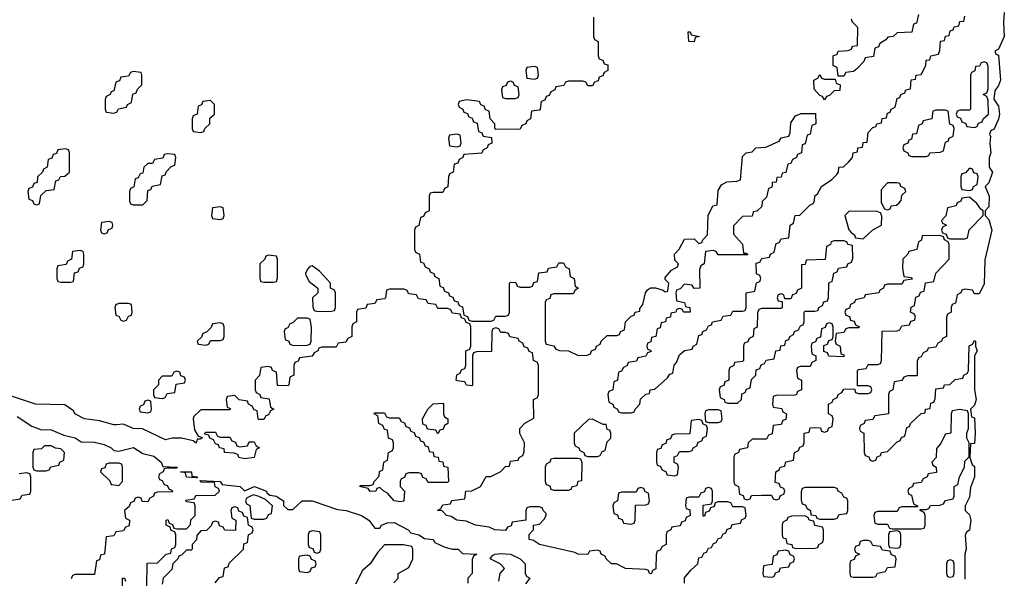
# Model space of a CAD drawing. Header units: inches. Extents: x 2710028 to 2964570, y 496606 to 722708.
# Tile 220 of 228: x 2909600 to 2913674, y 681190 to 683500. Entities that reach past the tile are written whole.
import ezdxf

# ---------------------------------------------------------------- set-up
doc = ezdxf.new("R2010")
doc.units = ezdxf.units.IN
doc.header["$MEASUREMENT"] = 0
doc.layers.add('C9608', color=7, linetype='Continuous')
doc.layers.add('C9618', color=7, linetype='Continuous')

msp = doc.modelspace()

# ---------------------------------------------------------------- linework, layer by layer
at = {"layer": 'C9608', "color": 6}
for points in [[(2910000, 683242.7), (2909998, 683242), (2909990, 683206), (2909978, 683202), (2909974, 683190), (2909958, 683182), (2909954, 683170), (2909954, 683130), (2909958, 683118), (2909990, 683114), (2910000, 683117.3)], [(2910000, 682322.7), (2909998, 682322), (2909994, 682310), (2909998, 682278), (2910000, 682277.3)], [(2910000, 681825), (2909990, 681824), (2909930, 681841.2), (2909868, 681850), (2909828.7, 681870), (2909822, 681882), (2909787.3, 681907.3), (2909666, 681910), (2909549.3, 681949.3)], [(2909590, 681859.3), (2909650, 681818.8), (2909685.4, 681805.4), (2909730, 681804), (2909782.5, 681782.5), (2909830, 681770.6), (2909854.8, 681754.8), (2909910, 681752.7), (2909950, 681743), (2909978, 681730), (2909990, 681718), (2910000, 681717)], [(2910000, 681666), (2909970, 681666), (2909958, 681662), (2909952.7, 681647.3), (2909938, 681642), (2909934, 681630), (2909972.7, 681592.7), (2909978, 681578), (2910000, 681575.2)], [(2909567.3, 681512.7), (2909602, 681518), (2909610, 681534), (2909642, 681538), (2909646, 681550), (2909646, 681610), (2909642, 681622), (2909630, 681626), (2909598, 681622)], [(2910000, 681382.3), (2909998, 681382), (2909990, 681366), (2909958, 681362), (2909951.3, 681290), (2909934, 681286), (2909930, 681266), (2909918, 681262), (2909910, 681206), (2909830, 681206), (2909818, 681202), (2909812.7, 681187.3)]]:
    msp.add_lwpolyline(points, dxfattribs=at)
for points in [[(2909790, 682966), (2909758, 682962), (2909752.7, 682947.3), (2909738, 682942), (2909732.7, 682927.3), (2909718, 682922), (2909714, 682890), (2909698, 682882), (2909694, 682870), (2909674, 682850), (2909672.7, 682827.3), (2909658, 682822), (2909652.7, 682807.3), (2909638, 682802), (2909634, 682790), (2909638, 682758), (2909652.7, 682752.7), (2909658, 682738), (2909670, 682734), (2909682, 682738), (2909687.3, 682772.7), (2909710, 682794), (2909742, 682798), (2909750, 682834), (2909762, 682838), (2909768.4, 682851.6), (2909787.3, 682852.7), (2909806, 682870), (2909806, 682950), (2909802, 682962)], [(2909970, 682666), (2909938, 682662), (2909934, 682630), (2909938, 682618), (2909950, 682614), (2909962, 682618), (2909967.3, 682632.7), (2909982, 682638), (2909986, 682650), (2909982, 682662)], [(2909850, 682546), (2909818, 682542), (2909814, 682510), (2909798, 682502), (2909792.7, 682487.3), (2909758, 682482), (2909754, 682470), (2909754, 682430), (2909758, 682418), (2909770, 682414), (2909810, 682414), (2909822, 682418), (2909827.3, 682452.7), (2909842, 682458), (2909847.3, 682472.7), (2909862, 682478), (2909866, 682490), (2909866, 682530), (2909862, 682542)], [(2909730, 681738), (2909702, 681738), (2909690, 681726), (2909658, 681722), (2909654, 681710), (2909654, 681650), (2909658, 681638), (2909670, 681634), (2909710, 681634), (2909722, 681638), (2909728.4, 681651.6), (2909762, 681658), (2909766, 681670), (2909782, 681678), (2909786, 681710), (2909770, 681726), (2909748.4, 681728.4)]]:
    msp.add_lwpolyline(points, close=True, dxfattribs=at)
at = {"layer": 'C9618', "color": 6}
for points in [[(2913318, 683522), (2913310, 683486), (2913298, 683482), (2913291.2, 683448.9), (2913230, 683446), (2913214, 683430), (2913192, 683428), (2913183.6, 683416.4), (2913158, 683402), (2913152.7, 683387.3), (2913138, 683382), (2913132.7, 683347.3), (2913098, 683342), (2913092.7, 683327.3), (2913063.6, 683296.4), (2913050, 683286), (2913018, 683282), (2913010, 683266), (2912986, 683266), (2912982, 683302), (2912966, 683310), (2912966, 683350), (2912982, 683358), (2912986, 683370), (2913027.3, 683372.7), (2913042, 683378), (2913046, 683390), (2913066, 683394), (2913067.3, 683467.3), (2913046, 683490), (2913042, 683502)], [(2913673.7, 683530), (2913670.3, 683490), (2913673.4, 683430), (2913650, 683378), (2913634, 683370), (2913638, 683358), (2913650, 683354), (2913657.6, 683250), (2913650, 683228), (2913634.8, 683205.2), (2913630.9, 683170.9), (2913650, 683142), (2913653.1, 683110), (2913650, 683088.7), (2913630, 683046), (2913618, 683042), (2913612.7, 683027.3), (2913616.9, 683016.9), (2913614, 682990), (2913618, 682950), (2913611.6, 682928.4), (2913611, 682890), (2913624.7, 682870), (2913610, 682826), (2913594, 682810), (2913610.4, 682770), (2913610, 682726), (2913594, 682710), (2913594, 682690), (2913610, 682674), (2913622.4, 682630), (2913592.8, 682507.2), (2913590, 682406), (2913570, 682366), (2913550, 682366), (2913542, 682382), (2913510, 682386), (2913498, 682382), (2913494, 682370), (2913478, 682362), (2913471.6, 682328.4), (2913458, 682322), (2913454, 682310), (2913454, 682290), (2913438, 682282), (2913434, 682270), (2913434, 682190), (2913418, 682182), (2913414, 682170), (2913398, 682162), (2913390, 682146), (2913358, 682142), (2913354, 682130), (2913338, 682122), (2913330, 682106), (2913318, 682102), (2913312.7, 682087.3), (2913312.7, 682027.3), (2913272.7, 682027.3), (2913258, 682022), (2913250, 682008), (2913218, 682002), (2913212, 681970), (2913198, 681962), (2913194, 681950), (2913194, 681870), (2913138, 681862), (2913130, 681846), (2913098, 681842), (2913094, 681830), (2913078, 681822), (2913074, 681810), (2913078, 681798), (2913092, 681790), (2913094, 681710), (2913098, 681698), (2913112.7, 681692.7), (2913118, 681678), (2913130, 681674), (2913142, 681678), (2913147.3, 681692.7), (2913162, 681698), (2913166, 681710), (2913190, 681714), (2913230, 681754), (2913242, 681758), (2913250, 681774), (2913262, 681778), (2913270, 681814), (2913282, 681818), (2913286, 681830), (2913330, 681872), (2913346, 681874), (2913348, 681890), (2913367.3, 681892.7), (2913370, 681914), (2913382, 681918), (2913387.3, 681932.7), (2913390, 681974), (2913422, 681978), (2913426, 681990), (2913448, 681992), (2913470, 682012), (2913502, 682018), (2913506, 682030), (2913522, 682038), (2913526, 682050), (2913528.8, 682151.1), (2913542, 682158), (2913550, 682174), (2913554, 682170), (2913554, 682150), (2913562, 682130), (2913551, 682110), (2913550.7, 681970), (2913557.3, 681930), (2913550, 681906), (2913534, 681890), (2913538, 681858), (2913550, 681854), (2913553.4, 681790), (2913550, 681748), (2913534, 681746), (2913531.3, 681690), (2913541, 681661), (2913550, 681652), (2913550.3, 681610), (2913534.4, 681565.6), (2913530, 681526), (2913512, 681490), (2913512, 681470), (2913530, 681452), (2913534.9, 681430), (2913530, 681388.7), (2913518, 681382), (2913511.3, 681370), (2913516, 681310), (2913511, 681290), (2913510.6, 681190.6), (2913510, 681186)], [(2911974, 683510), (2911974, 683430), (2911978, 683418), (2911994, 683410), (2911994, 683350), (2911998, 683338), (2912012.7, 683332.7), (2912018, 683318), (2912032.7, 683312.7), (2912034, 683290), (2912018, 683282), (2912012.7, 683267.3), (2911998, 683262), (2911992.7, 683247.3), (2911978, 683242), (2911970, 683226), (2911950, 683226), (2911942, 683242), (2911930, 683246), (2911870, 683246), (2911858, 683242), (2911851.6, 683228.4), (2911818, 683222), (2911814, 683210), (2911798, 683202), (2911790, 683186), (2911778, 683182), (2911772.7, 683167.3), (2911758, 683162), (2911754, 683130), (2911750, 683126), (2911718, 683122), (2911714, 683090), (2911698, 683082), (2911694, 683070), (2911678, 683062), (2911670, 683048), (2911570, 683046), (2911566, 683050), (2911566, 683070), (2911546, 683090), (2911542, 683122), (2911527.3, 683127.3), (2911522, 683142), (2911507.3, 683147.3), (2911502, 683162), (2911450, 683168), (2911418, 683162), (2911414, 683150), (2911418, 683138), (2911434, 683130), (2911438, 683118), (2911452.7, 683112.7), (2911458, 683098), (2911472.7, 683092.7), (2911478, 683078), (2911492.7, 683072.7), (2911498, 683038), (2911512.7, 683032.7), (2911518, 683018), (2911552.7, 683012.7), (2911554, 682990), (2911538, 682982), (2911534, 682970), (2911518, 682962), (2911511.6, 682948.4), (2911438, 682942), (2911434, 682930), (2911418, 682922), (2911412.7, 682907.3), (2911398, 682902), (2911394, 682870), (2911378, 682862), (2911374, 682850), (2911371.6, 682808.4), (2911358, 682802), (2911350, 682786), (2911310, 682786), (2911298, 682782), (2911294, 682770), (2911294, 682710), (2911278, 682702), (2911270, 682686), (2911258, 682682), (2911251.6, 682648.4), (2911238, 682642), (2911234, 682630), (2911234, 682550), (2911238, 682538), (2911254, 682530), (2911258, 682498), (2911270, 682494), (2911278, 682478), (2911294, 682470), (2911298, 682458), (2911314, 682450), (2911318, 682438), (2911334, 682430), (2911338, 682398), (2911352.7, 682392.7), (2911358, 682378), (2911374, 682370), (2911378, 682358), (2911392.7, 682352.7), (2911398, 682338), (2911412.7, 682332.7), (2911418, 682318), (2911432.7, 682312.7), (2911438, 682278), (2911452.7, 682272.7), (2911458, 682258), (2911470, 682254), (2911550, 682254), (2911562, 682258), (2911570, 682274), (2911610, 682274), (2911622, 682278), (2911626, 682290), (2911626, 682410), (2911630, 682414), (2911652.7, 682412.7), (2911658, 682398), (2911670, 682394), (2911710, 682394), (2911722, 682398), (2911727.3, 682412.7), (2911742, 682418), (2911747.3, 682452.7), (2911782, 682458), (2911787.3, 682472.7), (2911822, 682478), (2911830, 682494), (2911850, 682494), (2911858, 682478), (2911874, 682470), (2911878, 682438), (2911894, 682430), (2911898, 682398), (2911912, 682390), (2911898, 682382), (2911890, 682366), (2911810, 682366), (2911798, 682362), (2911792.7, 682347.3), (2911778, 682342), (2911774, 682330), (2911774, 682170), (2911778, 682158), (2911810, 682152), (2911818, 682138), (2911832.7, 682132.7), (2911870.9, 682130.9), (2911910, 682112), (2911947.3, 682112.7), (2911962, 682118), (2911966, 682130), (2911982, 682138), (2911986, 682150), (2912002, 682158), (2912006, 682170), (2912030, 682194), (2912070, 682194), (2912082, 682198), (2912086, 682210), (2912102, 682218), (2912106, 682250), (2912130, 682274), (2912142, 682278), (2912146, 682290), (2912166, 682294), (2912166, 682306), (2912178, 682322), (2912189, 682370), (2912197.2, 682382.8), (2912209.4, 682390.6), (2912230.9, 682390.9), (2912262, 682382), (2912270, 682374), (2912282, 682378), (2912286, 682410), (2912270, 682426), (2912270, 682434), (2912296.4, 682463.6), (2912322, 682478), (2912326, 682490), (2912310, 682506), (2912308.7, 682530), (2912328.8, 682551.1), (2912350, 682592), (2912390, 682594), (2912410, 682574), (2912422, 682578), (2912426, 682590), (2912446, 682610), (2912449.1, 682690.9), (2912468, 682730), (2912486, 682734), (2912490, 682794), (2912503.1, 682816.9), (2912526, 682830), (2912567.3, 682832.7), (2912582, 682838), (2912590, 682934), (2912606, 682950), (2912630, 682954), (2912646, 682970), (2912687.3, 682972.7), (2912742, 682998), (2912750, 683012), (2912782, 683018), (2912787.3, 683032.7), (2912790, 683074), (2912810, 683102), (2912832.7, 683112.7), (2912892, 683112), (2912894, 683070), (2912878, 683062), (2912870, 683026), (2912858, 683022), (2912850, 682986), (2912838, 682982), (2912834, 682950), (2912818, 682942), (2912814, 682930), (2912798, 682922), (2912790, 682906), (2912778, 682902), (2912770, 682868), (2912754, 682866), (2912750, 682848.7), (2912732.7, 682847.3), (2912730, 682828.7), (2912712.7, 682827.3), (2912712.7, 682812.7), (2912710, 682806), (2912698, 682802), (2912690, 682766), (2912672, 682748), (2912670, 682728), (2912650, 682708), (2912634, 682706), (2912630, 682688), (2912590, 682686), (2912552.7, 682647.3), (2912552.7, 682612.7), (2912590, 682572), (2912594, 682534), (2912606, 682534), (2912610.9, 682530.9), (2912612, 682528), (2912490, 682528), (2912482, 682542), (2912470, 682546), (2912438, 682542), (2912432, 682490), (2912418, 682482), (2912412.7, 682467.3), (2912414, 682390), (2912390, 682388), (2912382, 682402), (2912350, 682406), (2912332.7, 682387.3), (2912318, 682382), (2912314, 682370), (2912318, 682338), (2912351.2, 682331.1), (2912354, 682314), (2912372, 682310), (2912374, 682290), (2912346, 682290), (2912342, 682302), (2912330, 682306), (2912318, 682302), (2912314, 682290), (2912294, 682286), (2912292, 682270), (2912274, 682266), (2912272, 682250), (2912254, 682246), (2912250, 682226), (2912238, 682222), (2912232, 682190), (2912214, 682186), (2912211.6, 682168.4), (2912198, 682162), (2912194, 682150), (2912198, 682138), (2912210, 682134), (2912212, 682128), (2912198, 682122), (2912190, 682108), (2912158, 682102), (2912151.6, 682088.4), (2912118, 682082), (2912114, 682070), (2912098, 682062), (2912090, 682046), (2912078, 682042), (2912074, 682010), (2912058, 682002), (2912054, 681970), (2912038, 681962), (2912034, 681950), (2912038, 681918), (2912054, 681910), (2912058, 681898), (2912074, 681890), (2912078, 681878), (2912090, 681874), (2912130, 681874), (2912142, 681878), (2912146, 681890), (2912166, 681910), (2912168.7, 681931.3), (2912190, 681952), (2912206, 681954), (2912208, 681970), (2912228, 681972), (2912280.4, 682019.6), (2912290, 682034), (2912302, 682038), (2912308.4, 682071.6), (2912318, 682082), (2912330, 682114), (2912350, 682132), (2912382, 682138), (2912386, 682150), (2912402, 682158), (2912410, 682194), (2912422, 682198), (2912426, 682210), (2912442, 682218), (2912450, 682234), (2912462, 682238), (2912466, 682250), (2912502, 682258), (2912510, 682274), (2912542, 682278), (2912550, 682294), (2912590, 682294), (2912602, 682298), (2912606, 682310), (2912606, 682370), (2912642, 682378), (2912648.4, 682411.6), (2912662, 682418), (2912666, 682430), (2912662, 682442), (2912648.4, 682448.4), (2912647.3, 682492.7), (2912662, 682498), (2912670, 682512), (2912702, 682518), (2912706, 682530), (2912722, 682538), (2912730, 682574), (2912742, 682578), (2912750, 682594), (2912782, 682598), (2912788, 682650), (2912802, 682658), (2912808, 682690), (2912828, 682692), (2912870, 682734), (2912882, 682738), (2912888.4, 682751.6), (2912890, 682772), (2912900.4, 682779.6), (2912918, 682810), (2912960.4, 682839.6), (2912980.4, 682859.6), (2912988, 682870), (2912988.7, 682890), (2913008, 682892), (2913028.7, 682911.3), (2913046, 682930), (2913048, 682950), (2913066, 682954), (2913068, 682970), (2913087.3, 682972.7), (2913090, 682992), (2913106, 682994), (2913110, 683034), (2913130, 683054), (2913142, 683058), (2913146, 683070), (2913166, 683074), (2913168.8, 683091.1), (2913186, 683094), (2913190, 683114), (2913202, 683118), (2913206, 683130), (2913222, 683138), (2913230, 683174), (2913242, 683178), (2913246, 683190), (2913262, 683198), (2913266, 683210), (2913286, 683214), (2913289, 683251), (2913306, 683254), (2913309.1, 683270.9), (2913330, 683274), (2913348.7, 683310), (2913350, 683332), (2913366, 683334), (2913369.1, 683350.9), (2913402, 683358), (2913407.3, 683372.7), (2913409, 683411), (2913426, 683414), (2913430, 683432), (2913446, 683434), (2913450, 683454), (2913462, 683458), (2913466, 683470), (2913486, 683474), (2913490, 683492), (2913506, 683494), (2913510, 683514)], [(2910000, 683117.3), (2910002, 683118), (2910008.4, 683131.6), (2910042, 683138), (2910046, 683150), (2910062, 683158), (2910068.4, 683191.6), (2910082, 683198), (2910087.3, 683212.7), (2910106, 683230), (2910106, 683270), (2910102, 683282), (2910070, 683286), (2910058, 683282), (2910050, 683266), (2910018, 683262), (2910012.7, 683247.3), (2910000, 683242.7)], [(2912350, 681169.2), (2912350, 681191.3), (2912376.4, 681223.6), (2912406, 681250), (2912410, 681274), (2912422, 681278), (2912430, 681294), (2912442, 681298), (2912450, 681314), (2912462, 681318), (2912470, 681334), (2912482, 681338), (2912490, 681354), (2912502, 681358), (2912510, 681374), (2912522, 681378), (2912527.3, 681392.7), (2912542, 681398), (2912547.3, 681412.7), (2912582, 681418), (2912587.3, 681432.7), (2912602, 681438), (2912606, 681450), (2912602, 681482), (2912590, 681486), (2912550, 681486), (2912542, 681502), (2912530, 681506), (2912490, 681506), (2912478, 681502), (2912472.7, 681487.3), (2912458, 681482), (2912452.7, 681467.3), (2912438, 681462), (2912432.7, 681447.3), (2912427.3, 681447.3), (2912427.3, 681492.7), (2912462, 681498), (2912466, 681510), (2912466, 681550), (2912462, 681562), (2912450, 681566), (2912438, 681562), (2912432.7, 681547.3), (2912418, 681542), (2912410, 681526), (2912370, 681526), (2912358, 681522), (2912354, 681490), (2912358, 681478), (2912372.7, 681472.7), (2912374, 681450), (2912358, 681442), (2912352.7, 681427.3), (2912338, 681422), (2912332.7, 681407.3), (2912298, 681402), (2912294, 681390), (2912278, 681382), (2912274, 681370), (2912274, 681330), (2912258, 681322), (2912250, 681306), (2912238, 681302), (2912232.7, 681287.3), (2912231.3, 681228.7), (2912218, 681222), (2912214, 681210), (2912210.9, 681209.1), (2912206, 681210), (2912202, 681222), (2912190, 681226), (2912106, 681230), (2912069.3, 681249.3), (2912048, 681250), (2912026, 681270), (2912022, 681282), (2912006, 681290), (2912002, 681302), (2911990, 681306), (2911958, 681302), (2911951.2, 681288.9), (2911910.8, 681289.2), (2911896.4, 681296.4), (2911750.7, 681329.3), (2911726, 681346), (2911708, 681350), (2911708.4, 681371.6), (2911726, 681390), (2911726, 681410), (2911750, 681414), (2911770, 681434), (2911778, 681450), (2911778, 681458), (2911766, 681470), (2911762, 681482), (2911750, 681486), (2911710, 681486), (2911698, 681482), (2911694, 681470), (2911694, 681430), (2911638, 681422), (2911632.7, 681407.3), (2911618, 681402), (2911610, 681388), (2911566, 681390), (2911542, 681402), (2911486, 681410), (2911446.6, 681426.6), (2911408, 681430), (2911385.6, 681445.6), (2911366, 681450), (2911348.4, 681468.4), (2911328, 681470), (2911342, 681478), (2911350, 681494), (2911382, 681498), (2911388.4, 681511.6), (2911442, 681518), (2911446, 681550), (2911470, 681552), (2911506, 681570), (2911529.4, 681610.6), (2911548.7, 681611.3), (2911590, 681632), (2911610, 681652), (2911626, 681654), (2911630, 681674), (2911662, 681678), (2911666, 681690), (2911682, 681698), (2911687.3, 681712.7), (2911688, 681750), (2911668.8, 681788.9), (2911668.7, 681810), (2911690, 681832), (2911727.3, 681852.7), (2911726, 681930), (2911742, 681938), (2911746, 681950), (2911746, 682070), (2911742, 682082), (2911726, 682090), (2911722, 682122), (2911707.3, 682127.3), (2911702, 682142), (2911687.3, 682147.3), (2911682, 682162), (2911666, 682170), (2911662, 682182), (2911628.4, 682188.4), (2911622, 682202), (2911610, 682206), (2911590, 682206), (2911582, 682222), (2911570, 682226), (2911558, 682222), (2911554, 682210), (2911552.7, 682127.3), (2911490, 682126), (2911478, 682122), (2911474, 682110), (2911474, 681990), (2911470, 681986), (2911448.4, 681988.4), (2911442, 682002), (2911410, 682006), (2911406, 682010), (2911408.4, 682031.6), (2911422, 682038), (2911427.3, 682052.7), (2911442, 682058), (2911446, 682070), (2911446, 682130), (2911462, 682138), (2911466, 682150), (2911466, 682230), (2911462, 682242), (2911447.3, 682247.3), (2911442, 682262), (2911427.3, 682267.3), (2911422, 682282), (2911390, 682286), (2911382, 682302), (2911370, 682306), (2911330, 682306), (2911322, 682322), (2911290, 682326), (2911282, 682342), (2911250, 682346), (2911242, 682362), (2911210, 682366), (2911202, 682382), (2911190, 682386), (2911130, 682386), (2911118, 682382), (2911114, 682350), (2911110, 682346), (2911078, 682342), (2911070, 682326), (2911038, 682322), (2911032.7, 682307.3), (2910998, 682302), (2910994, 682290), (2910994, 682250), (2910978, 682242), (2910974, 682230), (2910974, 682190), (2910958, 682182), (2910950, 682166), (2910918, 682162), (2910910, 682146), (2910850, 682146), (2910838, 682142), (2910834, 682130), (2910818, 682122), (2910810, 682108), (2910758, 682102), (2910752.7, 682087.3), (2910738, 682082), (2910734, 682070), (2910734, 682030), (2910718, 682022), (2910714, 681990), (2910710, 681986), (2910667.3, 681987.3), (2910662, 682042), (2910646, 682050), (2910642, 682062), (2910630, 682066), (2910598, 682062), (2910591.6, 682028.4), (2910574, 682010), (2910574, 681970), (2910578, 681958), (2910594, 681950), (2910598, 681938), (2910632.7, 681932.7), (2910638, 681898), (2910652, 681890), (2910638, 681882), (2910630, 681866), (2910618, 681862), (2910610, 681846), (2910590, 681846), (2910586, 681850), (2910582, 681882), (2910570, 681886), (2910562, 681902), (2910546, 681910), (2910542, 681922), (2910508, 681928), (2910490, 681946), (2910458, 681942), (2910454, 681930), (2910458, 681898), (2910472.7, 681892.7), (2910470, 681886), (2910350, 681886), (2910321, 681859), (2910318, 681850), (2910323.6, 681803.6), (2910338, 681778), (2910354, 681774), (2910354, 681770), (2910346, 681766), (2910334, 681766), (2910330, 681749.3), (2910318, 681758), (2910270, 681769), (2910231.2, 681768.9), (2910203.1, 681763.1), (2910108.7, 681808.7), (2910070, 681809.2), (2910030, 681828), (2910000, 681825)], [(2910000, 682277.3), (2910010, 682274), (2910018, 682258), (2910030, 682254), (2910042, 682258), (2910050, 682274), (2910062, 682278), (2910066, 682290), (2910062, 682322), (2910050, 682326), (2910010, 682326), (2910000, 682322.7)], [(2910000, 681717), (2910010, 681716), (2910070.3, 681730.3), (2910110, 681706), (2910154.9, 681694.9), (2910184.7, 681670), (2910192.7, 681652.7), (2910251.3, 681650), (2910250, 681646), (2910210, 681646), (2910198, 681642), (2910194, 681630), (2910178, 681622), (2910174, 681610), (2910178, 681598), (2910190, 681594), (2910198, 681578), (2910210, 681574), (2910218, 681558), (2910230, 681554), (2910232.7, 681547.3), (2910170, 681546), (2910158, 681542), (2910154, 681530), (2910138, 681522), (2910130, 681506), (2910107.3, 681507.3), (2910102, 681522), (2910090, 681526), (2910078, 681522), (2910072.7, 681507.3), (2910058, 681502), (2910052.7, 681487.3), (2910034, 681470), (2910038, 681438), (2910054, 681430), (2910052.7, 681407.3), (2910038, 681402), (2910030, 681386), (2910000, 681382.3)], [(2910000, 681575.2), (2910010, 681574), (2910026, 681590), (2910026, 681650), (2910022, 681662), (2910010, 681666), (2910000, 681666)], [(2910126, 681154), (2910127.3, 681252.7), (2910170, 681254), (2910206, 681290), (2910226, 681294), (2910228.4, 681311.6), (2910242, 681318), (2910246, 681330), (2910246, 681370), (2910242, 681382), (2910227.3, 681387.3), (2910222, 681402), (2910206, 681410), (2910206, 681430), (2910212.7, 681432.7), (2910218, 681418), (2910232.7, 681412.7), (2910238, 681398), (2910250, 681394), (2910290, 681394), (2910307.3, 681412.7), (2910308.4, 681431.6), (2910326, 681450), (2910326, 681490), (2910322, 681502), (2910290, 681506), (2910287.3, 681512.7), (2910322, 681518), (2910330, 681534), (2910407.3, 681532.7), (2910426, 681550), (2910422, 681562), (2910408.4, 681568.4), (2910406, 681586), (2910350, 681588), (2910346, 681594), (2910429.2, 681590.8), (2910438, 681578), (2910512, 681570), (2910530, 681552), (2910572, 681570), (2910621, 681550), (2910622.8, 681542.8), (2910634.4, 681534.4), (2910662, 681530), (2910670, 681524.7), (2910691, 681510), (2910691.6, 681491.6), (2910710, 681474), (2910730, 681474), (2910769, 681510), (2910810, 681510.3), (2910915.1, 681475.1), (2910951.3, 681470), (2911014.8, 681450), (2911044, 681430), (2911070, 681398), (2911090, 681398), (2911097.2, 681410), (2911120.4, 681419.6), (2911150, 681420.3), (2911207.3, 681390), (2911218, 681378), (2911252, 681370), (2911274.8, 681354.8), (2911311.3, 681350), (2911318, 681338), (2911358.8, 681318.8), (2911390, 681310.7), (2911414, 681310), (2911432.7, 681292.7), (2911492, 681290), (2911478, 681282), (2911472.7, 681267.3), (2911472, 681210), (2911454, 681190), (2911454, 681170)], [(2910408.4, 681171.6), (2910427.3, 681192.7), (2910442, 681198), (2910447.3, 681232.7), (2910462, 681238), (2910467.3, 681252.7), (2910526, 681310), (2910527.3, 681332.7), (2910542, 681338), (2910546, 681370), (2910562, 681378), (2910566, 681390), (2910562, 681402), (2910546, 681410), (2910542, 681442), (2910527.3, 681447.3), (2910522, 681462), (2910507.3, 681467.3), (2910502, 681482), (2910490, 681486), (2910478, 681482), (2910474, 681470), (2910478, 681438), (2910494, 681430), (2910492.7, 681387.3), (2910448.4, 681388.4), (2910442, 681402), (2910427.3, 681407.3), (2910422, 681422), (2910410, 681426), (2910398, 681422), (2910392.7, 681407.3), (2910372.7, 681387.3), (2910350, 681386), (2910332.7, 681367.3), (2910331.6, 681348.4), (2910314, 681330), (2910314, 681310), (2910310, 681306), (2910290, 681306), (2910270, 681286), (2910258, 681282), (2910254, 681270), (2910234, 681250), (2910230, 681226), (2910194, 681190), (2910190, 681166)], [(2911148.4, 681171.6), (2911166, 681190), (2911166, 681210), (2911210, 681234), (2911226, 681270), (2911226, 681310), (2911222, 681322), (2911188.4, 681328.4), (2911110, 681328), (2911082, 681298), (2911050.6, 681249.4), (2911018, 681222), (2910990, 681166)], [(2911582, 681178), (2911588, 681210), (2911606, 681230), (2911588, 681250), (2911546, 681270), (2911556.4, 681283.6), (2911566, 681290), (2911590, 681293), (2911630, 681290.4), (2911670.3, 681270.3), (2911690.8, 681250), (2911691.3, 681210), (2911698, 681198), (2911711.3, 681190), (2911692.7, 681167.3)], [(2910026, 681150), (2910026, 681190), (2910034, 681190), (2910038, 681178)]]:
    msp.add_lwpolyline(points, dxfattribs=at)
for points in [[(2912390, 683408.7), (2912368, 683410), (2912366, 683450), (2912374, 683450), (2912378, 683438), (2912412, 683430), (2912394, 683426)], [(2913590, 683326), (2913578, 683322), (2913571.6, 683308.4), (2913554, 683306), (2913551.6, 683288.4), (2913538, 683282), (2913534, 683270), (2913534, 683130), (2913530, 683126), (2913490, 683126), (2913478, 683122), (2913474, 683110), (2913478, 683098), (2913492.7, 683092.7), (2913498, 683078), (2913512.7, 683072.7), (2913518, 683058), (2913550, 683054), (2913562, 683058), (2913567.3, 683072.7), (2913582, 683078), (2913586, 683090), (2913608, 683110), (2913607.3, 683167.3), (2913602, 683182), (2913586, 683190), (2913602, 683198), (2913607.3, 683212.7), (2913607.3, 683307.3), (2913602, 683322)], [(2911730, 683306), (2911698, 683302), (2911694, 683290), (2911698, 683258), (2911730, 683254), (2911742, 683258), (2911746, 683270), (2911742, 683302)], [(2911630, 683246), (2911618, 683242), (2911612.7, 683227.3), (2911598, 683222), (2911594, 683210), (2911598, 683178), (2911610, 683174), (2911650, 683174), (2911662, 683178), (2911666, 683190), (2911662, 683222), (2911647.3, 683227.3), (2911642, 683242)], [(2912930, 683254), (2912974, 683254), (2912978, 683238), (2912994, 683230), (2912992.7, 683207.3), (2912970, 683206), (2912950, 683186), (2912938, 683182), (2912930, 683168), (2912922, 683182), (2912910, 683186), (2912887.3, 683212.7), (2912886, 683250), (2912902, 683258), (2912910, 683274), (2912918, 683258)], [(2910390, 683166), (2910358, 683162), (2910352.7, 683147.3), (2910338, 683142), (2910334, 683110), (2910318, 683102), (2910314, 683090), (2910314, 683050), (2910318, 683038), (2910350, 683034), (2910362, 683038), (2910366, 683050), (2910386, 683070), (2910387.3, 683092.7), (2910406, 683110), (2910406, 683150)], [(2913430, 683126), (2913390, 683126), (2913378, 683122), (2913374, 683090), (2913338, 683082), (2913334, 683070), (2913318, 683062), (2913310, 683028), (2913294, 683026), (2913290, 683006), (2913278, 683002), (2913274, 682990), (2913258, 682982), (2913254, 682970), (2913258, 682958), (2913274, 682950), (2913278, 682938), (2913290, 682934), (2913350, 682934), (2913362, 682938), (2913366, 682950), (2913408, 682952), (2913422, 682958), (2913430, 682994), (2913442, 682998), (2913446, 683010), (2913462, 683018), (2913466, 683050), (2913462, 683062), (2913448.4, 683068.4), (2913442, 683122)], [(2911410, 683026), (2911378, 683022), (2911374, 683010), (2911378, 682978), (2911410, 682974), (2911422, 682978), (2911426, 682990), (2911422, 683022)], [(2910210, 682946), (2910198, 682942), (2910192.7, 682927.3), (2910158, 682922), (2910150, 682906), (2910130, 682906), (2910114, 682890), (2910110, 682866), (2910098, 682862), (2910090, 682846), (2910078, 682842), (2910071.6, 682808.4), (2910058, 682802), (2910054, 682790), (2910054, 682750), (2910058, 682738), (2910070, 682734), (2910110, 682734), (2910127.3, 682752.7), (2910130, 682794), (2910142, 682798), (2910148.4, 682811.6), (2910182, 682818), (2910190, 682854), (2910202, 682858), (2910207.3, 682872.7), (2910227.3, 682892.7), (2910242, 682898), (2910246, 682930), (2910242, 682942)], [(2913530, 682886), (2913512.7, 682867.3), (2913498, 682862), (2913494, 682850), (2913494, 682810), (2913498, 682798), (2913530, 682794), (2913542, 682798), (2913546, 682810), (2913562, 682818), (2913566, 682850), (2913562, 682862), (2913547.3, 682867.3), (2913542, 682882)], [(2913230, 682826), (2913190, 682826), (2913163.6, 682796.4), (2913163.6, 682743.6), (2913178, 682718), (2913190, 682714), (2913202, 682718), (2913206, 682730), (2913227.3, 682732.7), (2913238, 682742), (2913247.3, 682752.7), (2913250, 682774), (2913266, 682790), (2913262, 682802), (2913246, 682810), (2913242, 682822)], [(2913530, 682766), (2913498, 682762), (2913494, 682750), (2913478, 682742), (2913474, 682730), (2913438, 682722), (2913431.6, 682688.4), (2913414, 682670), (2913418, 682658), (2913434, 682650), (2913418, 682642), (2913414, 682630), (2913418, 682618), (2913432.7, 682612.7), (2913438, 682598), (2913450, 682594), (2913510, 682594), (2913522, 682598), (2913528.8, 682631.1), (2913586, 682690), (2913586, 682710), (2913576.4, 682716.4), (2913560.4, 682740.4)], [(2910430, 682726), (2910398, 682722), (2910394, 682690), (2910398, 682678), (2910430, 682674), (2910442, 682678), (2910446, 682690), (2910442, 682722)], [(2913032, 682708), (2913014, 682690), (2913031, 682631), (2913039.6, 682619.6), (2913054, 682610), (2913058, 682598), (2913090, 682594), (2913130, 682631.3), (2913166, 682650), (2913167.3, 682687.3), (2913162, 682702), (2913147.3, 682707.3)], [(2913010, 682586), (2912970, 682586), (2912958, 682582), (2912954, 682570), (2912938, 682562), (2912932, 682508), (2912854, 682506), (2912850, 682488), (2912834, 682486), (2912834, 682390), (2912818, 682382), (2912812.7, 682367.3), (2912798, 682362), (2912790, 682346), (2912766, 682346), (2912762, 682362), (2912750, 682366), (2912738, 682362), (2912734, 682350), (2912738, 682338), (2912754, 682334), (2912754, 682310), (2912750, 682306), (2912670, 682306), (2912658, 682302), (2912652.7, 682287.3), (2912651.3, 682228.7), (2912638, 682222), (2912634, 682190), (2912618, 682182), (2912612.7, 682167.3), (2912598, 682162), (2912594, 682150), (2912594, 682090), (2912590, 682086), (2912558, 682082), (2912554, 682070), (2912538, 682062), (2912534, 682050), (2912534, 682010), (2912518, 682002), (2912512.7, 681987.3), (2912498, 681982), (2912494, 681970), (2912498, 681938), (2912514, 681930), (2912518, 681918), (2912530, 681914), (2912570, 681914), (2912586, 681930), (2912587.3, 681952.7), (2912602, 681958), (2912607.3, 681972.7), (2912622, 681978), (2912628.4, 682011.6), (2912646, 682030), (2912647.3, 682052.7), (2912662, 682058), (2912667.3, 682072.7), (2912682, 682078), (2912688.4, 682091.6), (2912722, 682098), (2912728.8, 682131.1), (2912746, 682134), (2912748.8, 682151.1), (2912766, 682154), (2912770, 682174), (2912782, 682178), (2912786, 682190), (2912802, 682198), (2912806, 682210), (2912822, 682218), (2912830, 682234), (2912842, 682238), (2912846, 682250), (2912846, 682290), (2912850, 682294), (2912890, 682294), (2912902, 682298), (2912906, 682310), (2912922, 682318), (2912927.3, 682332.7), (2912942, 682338), (2912946, 682350), (2912947.3, 682407.3), (2912950, 682414), (2912962, 682418), (2912968.4, 682451.6), (2912982, 682458), (2912987.3, 682472.7), (2913022, 682478), (2913026, 682490), (2913042, 682498), (2913047.3, 682512.7), (2913046, 682566), (2913026, 682570), (2913022, 682582)], [(2913407.3, 682607.3), (2913334, 682606), (2913331.6, 682588.4), (2913318, 682582), (2913312, 682550), (2913278, 682542), (2913274, 682530), (2913254, 682510), (2913252.7, 682472.7), (2913258, 682438), (2913290, 682434), (2913292.7, 682427.3), (2913258, 682422), (2913250, 682406), (2913190, 682406), (2913178, 682402), (2913174, 682390), (2913158, 682382), (2913154, 682370), (2913098, 682362), (2913094, 682350), (2913058, 682342), (2913054, 682330), (2913038, 682322), (2913032.7, 682307.3), (2913018, 682302), (2913014, 682290), (2913018, 682278), (2913032.7, 682272.7), (2913038, 682258), (2913052.7, 682252.7), (2913058, 682238), (2913074, 682230), (2913070, 682226), (2913030, 682226), (2913018, 682222), (2913010, 682206), (2912978, 682202), (2912974, 682170), (2912978, 682158), (2912994, 682150), (2912998, 682118), (2913010, 682114), (2913010, 682106), (2912948, 682108), (2912942, 682122), (2912927.3, 682127.3), (2912927.3, 682152.7), (2912942, 682158), (2912947.3, 682172.7), (2912962, 682178), (2912966, 682190), (2912966, 682230), (2912962, 682242), (2912950, 682246), (2912938, 682242), (2912932.7, 682227.3), (2912918, 682222), (2912912.7, 682187.3), (2912898, 682182), (2912892.7, 682167.3), (2912878, 682162), (2912874, 682150), (2912878, 682118), (2912894, 682110), (2912894, 682090), (2912878, 682082), (2912870, 682066), (2912830, 682066), (2912818, 682062), (2912814, 682050), (2912818, 682018), (2912834, 682010), (2912834, 681970), (2912818, 681962), (2912814, 681950), (2912807.3, 681947.3), (2912730, 681946), (2912718, 681942), (2912714, 681910), (2912718, 681898), (2912752.7, 681892.7), (2912758, 681878), (2912772, 681870), (2912770, 681846), (2912758, 681842), (2912750, 681826), (2912718, 681822), (2912712.7, 681787.3), (2912698, 681782), (2912690, 681766), (2912630, 681766), (2912614, 681750), (2912611.2, 681728.9), (2912578, 681722), (2912574, 681710), (2912558, 681702), (2912554, 681690), (2912554, 681590), (2912558, 681578), (2912574, 681570), (2912578, 681538), (2912592.7, 681532.7), (2912598, 681518), (2912610, 681514), (2912622, 681518), (2912628, 681532), (2912670, 681534), (2912710, 681534), (2912718, 681518), (2912730, 681514), (2912742, 681518), (2912747.3, 681532.7), (2912762, 681538), (2912766, 681550), (2912762, 681562), (2912747.3, 681567.3), (2912742, 681582), (2912726, 681586), (2912728, 681630), (2912742, 681638), (2912746, 681650), (2912766, 681654), (2912770, 681672), (2912802, 681678), (2912806, 681710), (2912822, 681718), (2912827.3, 681732.7), (2912842, 681738), (2912846, 681750), (2912846, 681790), (2912866, 681794), (2912870, 681812), (2912890, 681814), (2912912.7, 681812.7), (2912918, 681798), (2912930, 681794), (2912942, 681798), (2912947.3, 681812.7), (2912962, 681818), (2912966, 681850), (2912962, 681862), (2912946, 681870), (2912946, 681910), (2912962, 681918), (2912966, 681930), (2912982, 681938), (2912986, 681950), (2913002, 681958), (2913010, 681972), (2913054, 681974), (2913058, 681958), (2913070, 681954), (2913110, 681954), (2913122, 681958), (2913126, 681970), (2913122, 681982), (2913110, 681986), (2913066, 681986), (2913066, 682050), (2913070, 682054), (2913102, 682058), (2913110, 682074), (2913150, 682074), (2913162, 682078), (2913166, 682090), (2913168, 682212), (2913230, 682214), (2913242, 682218), (2913250, 682234), (2913282, 682238), (2913287.3, 682252.7), (2913302, 682258), (2913306, 682270), (2913302, 682282), (2913286, 682290), (2913288.4, 682311.6), (2913302, 682318), (2913307.3, 682352.7), (2913322, 682358), (2913327.3, 682372.7), (2913342, 682378), (2913348, 682412), (2913382, 682418), (2913390, 682452), (2913446, 682510), (2913446, 682570), (2913442, 682582), (2913426, 682590), (2913422, 682602)], [(2910630, 682526), (2910618, 682522), (2910614, 682510), (2910594, 682490), (2910594, 682430), (2910598, 682418), (2910610, 682414), (2910650, 682414), (2910662, 682418), (2910667.3, 682432.7), (2910666, 682510), (2910662, 682522)], [(2910810, 682482), (2910801, 682479), (2910791.2, 682468.9), (2910782, 682450), (2910783.6, 682443.6), (2910798, 682418), (2910834, 682390), (2910834, 682370), (2910812, 682350), (2910812.7, 682312.7), (2910818, 682298), (2910832.7, 682292.7), (2910890, 682294), (2910902, 682298), (2910906, 682310), (2910906, 682370), (2910902, 682382), (2910886, 682390), (2910886, 682410), (2910840.2, 682460.2)], [(2910790, 682266), (2910750, 682266), (2910730, 682246), (2910718, 682242), (2910710, 682226), (2910698, 682222), (2910694, 682210), (2910698, 682178), (2910714, 682170), (2910718, 682158), (2910732.7, 682152.7), (2910790, 682154), (2910802, 682158), (2910806, 682170), (2910807.3, 682227.3), (2910802, 682262)], [(2910430, 682246), (2910398, 682242), (2910392.7, 682227.3), (2910372.7, 682207.3), (2910358, 682202), (2910352.7, 682187.3), (2910334, 682170), (2910338, 682158), (2910370, 682154), (2910382, 682158), (2910390, 682174), (2910430, 682174), (2910442, 682178), (2910446, 682190), (2910446, 682230), (2910442, 682242)], [(2910250, 682046), (2910238, 682042), (2910230, 682026), (2910190, 682026), (2910174, 682010), (2910174, 681990), (2910154, 681970), (2910154, 681950), (2910158, 681938), (2910190, 681934), (2910202, 681938), (2910210, 681954), (2910242, 681958), (2910247.3, 681992.7), (2910282, 681998), (2910286, 682010), (2910282, 682022), (2910267.3, 682027.3), (2910262, 682042)], [(2910130, 681926), (2910118, 681922), (2910112.7, 681907.3), (2910098, 681902), (2910094, 681890), (2910098, 681878), (2910130, 681874), (2910142, 681878), (2910146, 681890), (2910142, 681922)], [(2911330, 681788), (2911322, 681802), (2911287.3, 681807.3), (2911282, 681822), (2911267.3, 681827.3), (2911266, 681850), (2911288, 681890), (2911310, 681912), (2911350, 681914), (2911354, 681910), (2911354, 681870), (2911358, 681858), (2911372, 681850), (2911372, 681830), (2911358, 681822), (2911352.7, 681807.3), (2911338, 681802)], [(2911130, 681854), (2911170, 681854), (2911178, 681838), (2911192.7, 681832.7), (2911198, 681818), (2911212.7, 681812.7), (2911218, 681798), (2911232.7, 681792.7), (2911238, 681778), (2911252.7, 681772.7), (2911258, 681758), (2911270, 681754), (2911278, 681738), (2911290, 681734), (2911294, 681714), (2911311.2, 681711.1), (2911314, 681694), (2911331.2, 681691.1), (2911334, 681674), (2911350, 681672), (2911354, 681654), (2911372, 681650), (2911374, 681590), (2911370, 681586), (2911290, 681586), (2911282, 681602), (2911267.3, 681607.3), (2911262, 681622), (2911250, 681626), (2911210, 681626), (2911198, 681622), (2911192.7, 681607.3), (2911178, 681602), (2911174, 681590), (2911174, 681570), (2911192, 681550), (2911190, 681509), (2911173.7, 681506.3), (2911148.7, 681510), (2911122, 681542), (2911106, 681550), (2911090, 681566), (2911078, 681562), (2911074, 681550), (2911050, 681549), (2911042, 681562), (2911006, 681570), (2911010, 681574), (2911050, 681574), (2911062, 681578), (2911066, 681590), (2911087.3, 681612.7), (2911088.4, 681631.6), (2911102, 681638), (2911106, 681670), (2911122, 681678), (2911126, 681710), (2911142, 681718), (2911146, 681730), (2911146, 681750), (2911142, 681762), (2911126, 681770), (2911122, 681802), (2911110, 681806), (2911102, 681822), (2911086, 681830), (2911082, 681862), (2911066, 681870), (2911070, 681874), (2911110, 681874), (2911118, 681858)], [(2912490, 681886), (2912450, 681886), (2912438, 681882), (2912434, 681870), (2912438, 681838), (2912450, 681834), (2912490, 681834), (2912502, 681838), (2912506, 681850), (2912502, 681882)], [(2913490, 681888), (2913458, 681882), (2913454, 681870), (2913452, 681790), (2913430, 681786), (2913410, 681746), (2913392.7, 681727.3), (2913391.2, 681688.9), (2913374, 681670), (2913378, 681658), (2913392, 681650), (2913392.7, 681627.3), (2913358, 681622), (2913354, 681610), (2913338, 681602), (2913330, 681586), (2913298, 681582), (2913294, 681570), (2913278, 681562), (2913274, 681550), (2913278, 681538), (2913290, 681534), (2913298, 681498), (2913314, 681490), (2913314, 681486), (2913250, 681486), (2913238, 681482), (2913230, 681466), (2913150, 681466), (2913138, 681462), (2913134, 681450), (2913138, 681418), (2913150, 681414), (2913190, 681414), (2913198, 681398), (2913210, 681394), (2913330, 681394), (2913342, 681398), (2913346, 681410), (2913346, 681450), (2913342, 681462), (2913326, 681470), (2913326, 681474), (2913350, 681474), (2913362, 681478), (2913368.8, 681491.1), (2913407.3, 681492.7), (2913422, 681498), (2913430, 681512), (2913462, 681518), (2913466, 681530), (2913466, 681570), (2913482, 681578), (2913488, 681610), (2913508.7, 681650), (2913510, 681674), (2913528, 681692), (2913528.7, 681750), (2913518, 681770), (2913518, 681790), (2913526, 681810), (2913526, 681870), (2913522, 681882)], [(2911970, 681848), (2911952.7, 681847.3), (2911894, 681790), (2911894, 681750), (2911898, 681738), (2911914, 681730), (2911918, 681718), (2911934, 681710), (2911938, 681698), (2911950, 681694), (2911990, 681694), (2912002, 681698), (2912010, 681714), (2912022, 681718), (2912030, 681754), (2912046, 681770), (2912046, 681790), (2912042, 681802), (2912030, 681806), (2912026, 681826), (2912014, 681826)], [(2912410, 681846), (2912378, 681842), (2912372, 681788), (2912310, 681786), (2912298, 681782), (2912292.7, 681767.3), (2912278, 681762), (2912272.7, 681747.3), (2912258, 681742), (2912252.7, 681727.3), (2912238, 681722), (2912234, 681710), (2912234, 681670), (2912238, 681658), (2912250, 681654), (2912258, 681638), (2912274, 681630), (2912278, 681618), (2912310, 681614), (2912322, 681618), (2912326, 681650), (2912322, 681662), (2912308.4, 681668.4), (2912307.3, 681692.7), (2912322, 681698), (2912330, 681714), (2912370, 681714), (2912382, 681718), (2912386, 681730), (2912402, 681738), (2912407.3, 681752.7), (2912422, 681758), (2912427.3, 681772.7), (2912442, 681778), (2912446, 681810), (2912442, 681822), (2912427.3, 681827.3), (2912422, 681842)], [(2910430, 681774), (2910470, 681774), (2910478, 681758), (2910492.7, 681752.7), (2910498, 681738), (2910510, 681734), (2910542, 681738), (2910550, 681754), (2910570, 681754), (2910578, 681738), (2910592, 681730), (2910578, 681722), (2910570, 681689), (2910530, 681684), (2910506, 681690), (2910502, 681702), (2910488, 681708), (2910448, 681710), (2910446, 681726), (2910426, 681730), (2910422, 681742), (2910410, 681746), (2910402, 681762), (2910386, 681770), (2910382, 681782), (2910366, 681786), (2910366, 681790), (2910370, 681794), (2910410, 681794), (2910418, 681778)], [(2911910, 681686), (2911810, 681686), (2911798, 681682), (2911794, 681670), (2911778, 681662), (2911774, 681650), (2911774, 681590), (2911778, 681578), (2911792.7, 681572.7), (2911798, 681558), (2911810, 681554), (2911870, 681554), (2911882, 681558), (2911886, 681570), (2911906, 681574), (2911910, 681592), (2911926, 681594), (2911927.3, 681667.3), (2911922, 681682)], [(2910330, 681606), (2910290, 681608.7), (2910286, 681626), (2910266, 681630), (2910311.3, 681630), (2910312.7, 681612.7), (2910334, 681610), (2910334, 681606)], [(2910565.4, 681534.6), (2910538, 681522), (2910534, 681510), (2910538, 681498), (2910551.6, 681491.6), (2910558, 681438), (2910570, 681434), (2910610, 681434), (2910622, 681438), (2910630, 681454), (2910642, 681458), (2910646, 681490), (2910616.4, 681516.4), (2910586, 681530)], [(2912170, 681566), (2912158, 681562), (2912150, 681546), (2912090, 681546), (2912078, 681542), (2912074, 681510), (2912058, 681502), (2912054, 681490), (2912058, 681458), (2912072.7, 681452.7), (2912078, 681438), (2912092.7, 681432.7), (2912098, 681418), (2912130, 681414), (2912142, 681418), (2912146, 681430), (2912147.3, 681492.7), (2912190, 681494), (2912202, 681498), (2912206, 681510), (2912202, 681542), (2912187.3, 681547.3), (2912182, 681562)], [(2912970, 681566), (2912850, 681566), (2912838, 681562), (2912832.7, 681547.3), (2912832.7, 681512.7), (2912838, 681498), (2912850, 681494), (2912858, 681478), (2912871.3, 681470), (2912872.7, 681452.7), (2912894, 681450), (2912898, 681438), (2912910, 681434), (2912970, 681434), (2912982, 681438), (2912990, 681454), (2913022, 681458), (2913026, 681470), (2913026, 681510), (2913022, 681522), (2913010, 681526), (2913002, 681542), (2912986, 681550), (2912982, 681562)], [(2912848, 681448), (2912792.7, 681447.3), (2912778, 681442), (2912774, 681430), (2912758, 681422), (2912754, 681410), (2912754, 681370), (2912758, 681358), (2912770, 681354), (2912774, 681334), (2912794, 681330), (2912798, 681318), (2912812.7, 681312.7), (2912890, 681314), (2912902, 681318), (2912906, 681330), (2912922, 681338), (2912926, 681350), (2912926, 681390), (2912922, 681402), (2912890, 681408), (2912886, 681426), (2912866, 681430), (2912862, 681442)], [(2910810, 681386), (2910798, 681382), (2910794, 681370), (2910794, 681330), (2910798, 681318), (2910812.7, 681312.7), (2910818, 681298), (2910830, 681294), (2910842, 681298), (2910846, 681310), (2910846, 681370), (2910842, 681382)], [(2913230, 681386), (2913198, 681382), (2913194, 681370), (2913194, 681330), (2913198, 681318), (2913230, 681314), (2913242, 681318), (2913246, 681330), (2913246, 681370), (2913242, 681382)], [(2913110, 681346), (2913090, 681346), (2913078, 681342), (2913072.7, 681327.3), (2913058, 681322), (2913054, 681310), (2913058, 681298), (2913074, 681290), (2913058, 681282), (2913052.7, 681267.3), (2913038, 681262), (2913034, 681250), (2913034, 681210), (2913038, 681198), (2913050, 681194), (2913130, 681194), (2913142, 681198), (2913148.4, 681211.6), (2913182, 681218), (2913190, 681234), (2913222, 681238), (2913226, 681270), (2913222, 681282), (2913207.3, 681287.3), (2913202, 681302), (2913170, 681306), (2913162, 681322), (2913130, 681326), (2913122, 681342)], [(2910790, 681286), (2910758, 681282), (2910754, 681270), (2910754, 681230), (2910758, 681218), (2910790, 681214), (2910802, 681218), (2910807.3, 681232.7), (2910822, 681238), (2910826, 681250), (2910822, 681262), (2910807.3, 681267.3), (2910802, 681282)], [(2912770, 681306), (2912738, 681302), (2912732.7, 681287.3), (2912718, 681282), (2912712.7, 681247.3), (2912678, 681242), (2912674, 681210), (2912678, 681198), (2912710, 681194), (2912722, 681198), (2912727.3, 681212.7), (2912742, 681218), (2912747.3, 681232.7), (2912782, 681238), (2912787.3, 681252.7), (2912802, 681258), (2912806, 681270), (2912802, 681282), (2912787.3, 681287.3), (2912782, 681302)], [(2913450, 681266), (2913438, 681262), (2913434, 681250), (2913434, 681210), (2913438, 681198), (2913450, 681194), (2913462, 681198), (2913466, 681210), (2913466, 681250), (2913462, 681262)]]:
    msp.add_lwpolyline(points, close=True, dxfattribs=at)

doc.saveas('drawing.dxf')
